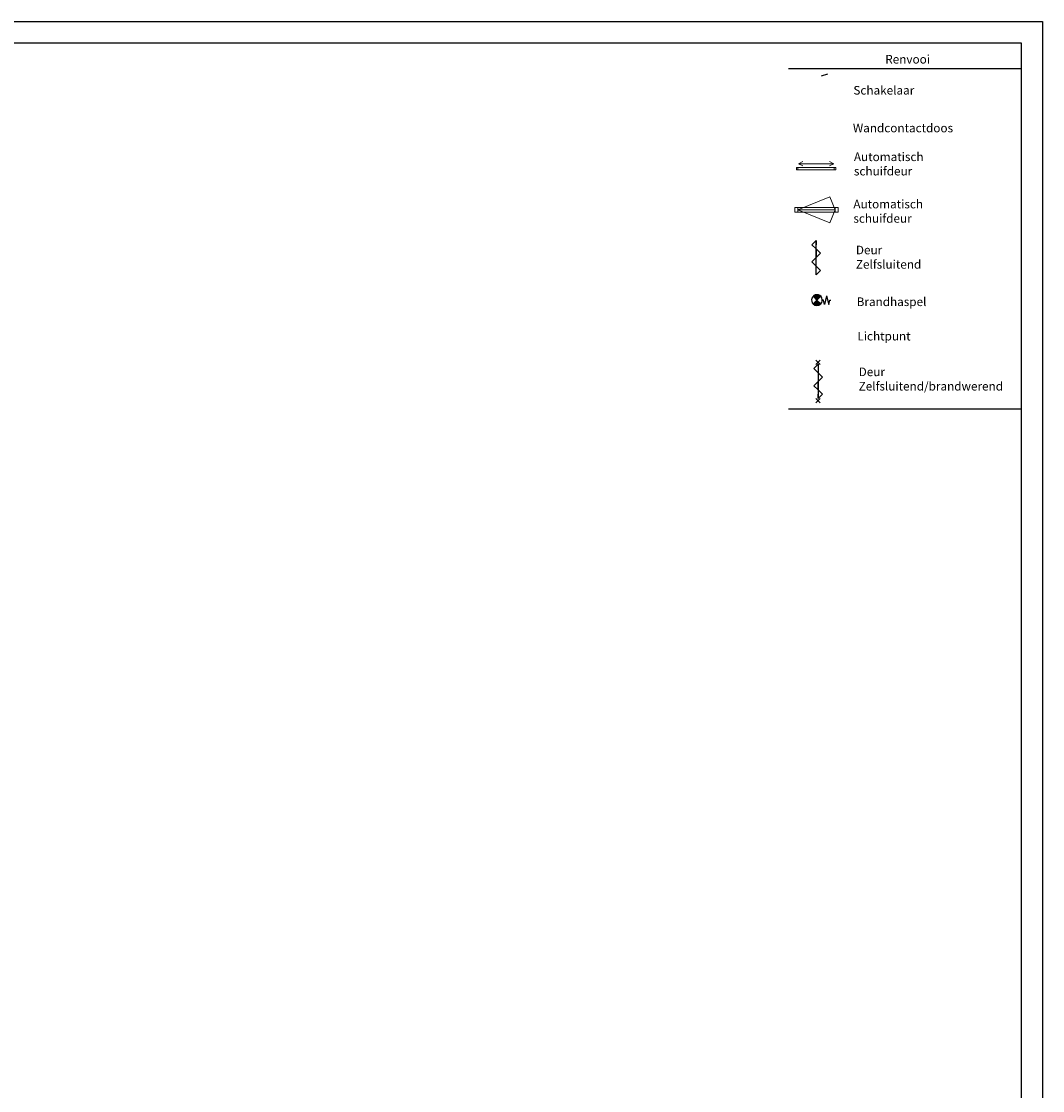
# Model space of a CAD drawing. Header units: millimetres. Extents: x -539328 to 307283, y -3176 to 118900.
# Tile 33 of 33: x 259870 to 307283, y 66063 to 115724. Entities that reach past the tile are written whole.
import ezdxf

# ---------------------------------------------------------------- set-up
doc = ezdxf.new("R2010")
doc.units = ezdxf.units.MM
doc.header["$LTSCALE"] = 50
doc.header["$MEASUREMENT"] = 0
doc.layers.get('0').update_dxf_attribs({"linetype": 'CONTINUOUS'})
for name, color, linetype in [('Binnenkozijn', 4, 'CONTINUOUS'), ('KADER', 1, 'CONTINUOUS'), ('TEKST', 7, 'CONTINUOUS'), ('TRAPPEN', 2, 'CONTINUOUS'), ('wandopeningen buiten', 4, 'CONTINUOUS')]:
    doc.layers.add(name, color=color, linetype=linetype)
doc.styles.get("Standard").update_dxf_attribs({"font": 'romans.shx'})

msp = doc.modelspace()

# ---------------------------------------------------------------- linework, layer by layer
for p, q in [((306282.715, 113521.562), (295478.802, 113521.562)), ((297018.019, 113193.049), (297313.117, 113288.727)), ((296566.121, 105352.785), (296766.121, 105552.785)), ((296566.121, 105352.785), (296766.121, 105152.785)), ((296766.121, 103952.785), (296766.121, 105552.785)), ((296766.121, 105552.785), (296766.121, 105352.785)), ((296766.121, 105552.785), (296766.121, 105352.785)), ((296766.121, 105152.785), (296766.121, 104752.785)), ((296766.121, 105152.785), (296966.121, 104952.785)), ((296966.121, 104952.785), (296766.121, 104752.785)), ((296766.121, 104752.785), (296566.121, 104552.785)), ((296566.121, 104552.785), (296766.121, 104352.785)), ((296766.121, 104352.785), (296966.121, 104152.785)), ((296966.121, 104152.785), (296766.121, 103952.785)), ((296805.92, 102779.143), (296630.92, 102954.143)), ((296635.163, 102949.899), (296680.903, 102995.64)), ((296815.511, 102788.734), (296638.995, 102965.25)), ((296652.841, 102932.222), (296741.254, 103020.635)), ((296833.189, 102806.412), (296658.528, 102981.073)), ((296670.518, 102914.544), (296784.169, 103028.195)), ((296850.867, 102824.089), (296679.899, 102995.057)), ((296688.196, 102896.866), (296820.072, 103028.742)), ((296868.544, 102841.767), (296703.232, 103007.08)), ((296705.874, 102879.189), (296851.616, 103024.931)), ((296723.551, 102861.511), (296879.966, 103017.925)), ((296886.222, 102859.445), (296728.737, 103016.93)), ((296741.229, 102843.833), (296905.744, 103008.348)), ((296903.9, 102877.123), (296756.76, 103024.262)), ((296758.907, 102826.156), (296929.317, 102996.566)), ((296776.585, 102808.478), (296950.91, 102982.804)), ((296921.577, 102894.8), (296787.886, 103028.491)), ((296794.262, 102790.8), (296970.654, 102967.192)), ((296805.92, 102779.143), (296980.92, 102954.143)), ((296939.255, 102912.478), (296823.187, 103028.546)), ((296956.933, 102930.156), (296865.035, 103022.053)), ((296974.61, 102947.833), (296921.756, 103000.687)), ((297255.92, 102979.143), (297155.92, 102579.143)), ((297255.92, 102979.143), (297355.92, 102579.143)), ((296805.92, 102779.143), (296630.92, 102604.143)), ((296805.92, 102779.143), (296980.92, 102604.143)), ((297105.92, 102779.143), (297055.92, 102779.143)), ((297155.92, 102579.143), (297105.92, 102779.143)), ((297355.92, 102579.143), (297405.92, 102779.143)), ((297405.92, 102779.143), (297455.92, 102779.143)), ((296956.963, 99989.316), (296756.963, 99789.316)), ((296956.963, 99789.316), (296756.963, 99989.316)), ((296656.963, 99604.661), (296856.963, 99804.661)), ((296856.963, 99404.661), (296656.963, 99604.661)), ((296856.963, 99804.661), (296856.963, 98204.661)), ((297056.963, 99204.661), (296856.963, 99404.661)), ((296656.963, 98804.661), (296856.963, 99004.661)), ((296856.963, 99004.661), (297056.963, 99204.661)), ((296856.963, 98604.661), (296856.963, 99004.661)), ((296856.963, 98604.661), (296656.963, 98804.661)), ((297056.963, 98404.661), (296856.963, 98604.661)), ((296856.963, 98204.661), (296856.963, 98404.661)), ((296856.963, 98204.661), (296856.963, 98404.661)), ((297056.963, 98404.661), (296856.963, 98204.661)), ((296956.963, 98214.14), (296756.963, 98014.14)), ((296956.963, 98014.14), (296756.963, 98214.14)), ((295478.802, 97729.684), (306282.715, 97729.684))]:
    msp.add_line(p, q)
at = {"color": 0, "linetype": 'Continuous'}
for p, q in [((296639.542, 102589.659), (296817.473, 102767.59)), ((296731.965, 102538.262), (296648.502, 102621.725)), ((296659.285, 102574.047), (296835.15, 102749.912)), ((296776.615, 102528.967), (296666.179, 102639.402)), ((296680.863, 102560.269), (296852.828, 102732.234)), ((296813.489, 102527.448), (296683.857, 102657.08)), ((296845.723, 102530.569), (296701.535, 102674.758)), ((296704.406, 102548.457), (296870.506, 102714.557)), ((296874.624, 102537.024), (296719.213, 102692.435)), ((296730.133, 102538.828), (296888.183, 102696.879)), ((296900.876, 102546.128), (296736.89, 102710.113)), ((296924.879, 102557.479), (296754.568, 102727.791)), ((296758.401, 102531.741), (296905.861, 102679.201)), ((296946.878, 102570.836), (296772.246, 102745.468)), ((296789.815, 102527.8), (296923.539, 102661.524)), ((296967.02, 102586.05), (296789.923, 102763.146)), ((296825.492, 102528.121), (296941.216, 102643.846)), ((296867.936, 102535.211), (296958.894, 102626.168)), ((296926.372, 102558.291), (296976.572, 102608.491))]:
    msp.add_line(p, q, dxfattribs=at)
at = {"const_width": 0.8}
msp.add_lwpolyline([(295478.802, 114724.138), (295478.802, 97729.684)], dxfattribs=at)
at = {"linetype": 'Continuous'}
msp.add_lwpolyline([(296628.23, 102600.194, 0.412892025), (296983.48, 102601.123, -1.104741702)], format="xyb", dxfattribs=at)
msp.add_arc((296805.92, 102779.143), 250, 314.929549, 226.2000485)
at = {"layer": 'Binnenkozijn', "lineweight": 0}
for p, q in [((295922.122, 108935.665), (297610.12, 108935.665)), ((295911.928, 106970.602), (297651.928, 106970.602)), ((297651.928, 106856.602), (295911.928, 106856.602))]:
    msp.add_line(p, q, dxfattribs=at)
for points in [[(295922.122, 108821.665), (295855.122, 108821.665), (295855.122, 108935.665), (295922.122, 108935.665), (295922.122, 108821.665)], [(297610.12, 108821.665), (295922.122, 108821.665)], [(297677.12, 108821.665), (297610.12, 108821.665), (297610.12, 108935.665), (297677.12, 108935.665), (297677.12, 108821.665)], [(295777.928, 107084.602), (295911.928, 107084.602), (295911.928, 106856.602), (295777.928, 106856.602), (295777.928, 107084.602)], [(295911.928, 107084.602), (297651.928, 107084.602)], [(297651.928, 107084.602), (297785.928, 107084.602), (297785.928, 106856.602), (297651.928, 106856.602), (297651.928, 107084.602)]]:
    msp.add_lwpolyline(points, dxfattribs=at)
at = {"layer": 'KADER'}
msp.add_lwpolyline([(207282.715, -3175.862), (207282.715, 115724.138), (307282.715, 115724.138), (307282.715, -3175.862)], close=True, dxfattribs=at)
msp.add_lwpolyline([(208282.715, -2175.862), (208282.715, 114724.138), (306282.715, 114724.138), (306282.715, -2175.862), (208282.715, -2175.862)], dxfattribs=at)
at = {"layer": 'TRAPPEN', "lineweight": 0}
for p, q in [((295946.121, 109113.135), (296146.121, 109213.135)), ((297586.121, 109113.135), (295946.121, 109113.135)), ((296146.121, 109013.135), (295946.121, 109113.135)), ((297386.121, 109213.135), (297586.121, 109113.135)), ((297586.121, 109113.135), (297386.121, 109013.135))]:
    msp.add_line(p, q, dxfattribs=at)
at = {"layer": 'wandopeningen buiten', "lineweight": 0}
for p, q in [((297405.767, 107571.201), (295911.928, 106970.602)), ((297651.928, 106970.602), (297405.767, 107571.201)), ((297405.767, 106370.003), (295911.928, 106970.602)), ((297651.928, 106970.602), (297405.767, 106370.003))]:
    msp.add_line(p, q, dxfattribs=at)

# ---------------------------------------------------------------- texts
at = {"layer": 'TEKST', "lineweight": 0, "char_height": 400, "attachment_point": 1}
for s, insert in [('Renvooi', (299977.163, 114165.277)), ('Schakelaar', (298497.756, 112724.567)), ('Wandcontactdoos', (298474.293, 110972.571)), ('Automatisch schuifdeur', (298522.225, 109635.592)), ('Automatisch schuifdeur', (298497.055, 107439.323)), ('Deur Zelfsluitend', (298614.694, 105306.08)), ('Brandhaspel', (298650.062, 102902.398)), ('Lichtpunt', (298684.081, 101304.509)), ('Deur Zelfsluitend/brandwerend', (298743.008, 99646.287))]:
    msp.add_mtext_dynamic_manual_height_columns(s, width=2150.52218, gutter_width=15, heights=[0], dxfattribs=dict(at, insert=insert))

doc.saveas('drawing.dxf')
